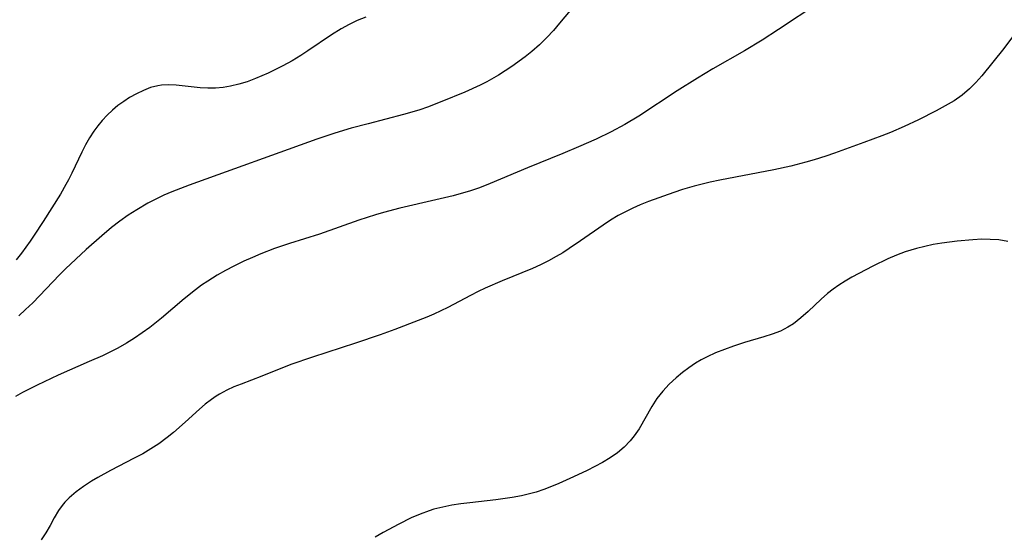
# Model space of a CAD drawing. Header units: metres. Extents: x 1073367 to 1082519, y 1569854 to 1574957.
# Tile 110 of 256: x 1074741 to 1074927, y 1572707 to 1572804. Entities that reach past the tile are written whole.
import ezdxf

# ---------------------------------------------------------------- set-up
doc = ezdxf.new("R2010")
doc.units = ezdxf.units.M
doc.layers.add('CGG_CurvaNivelLidar_v1', color=253, linetype='Continuous', lineweight=30)

msp = doc.modelspace()

# ---------------------------------------------------------------- linework, layer by layer
at = {"layer": 'CGG_CurvaNivelLidar_v1'}
for p, q in [((1074846.7301, 1572807.6045, 68), (1074843.4276, 1572803.6212, 68)), ((1074892.3926, 1572807.4616, 68.5), (1074884.816, 1572802.4518, 68.5)), ((1074806.7811, 1572804.7639, 67.5), (1074805.1897, 1572804.1165, 67.5)), ((1074803.6379, 1572803.3819, 67.5), (1074802.1353, 1572802.5543, 67.5)), ((1074805.1897, 1572804.1165, 67.5), (1074803.6379, 1572803.3819, 67.5)), ((1074843.4276, 1572803.6212, 68), (1074842.2559, 1572802.254, 68)), ((1074800.3333, 1572801.4033, 67.5), (1074795.8734, 1572798.3716, 67.5)), ((1074802.1353, 1572802.5543, 67.5), (1074800.3333, 1572801.4033, 67.5)), ((1074842.2559, 1572802.254, 68), (1074841.0413, 1572800.9318, 68)), ((1074884.816, 1572802.4518, 68.5), (1074881.6773, 1572800.4103, 68.5)), ((1074929.0374, 1572801.0553, 69), (1074927.3542, 1572798.8487, 69)), ((1074839.6358, 1572799.5562, 68), (1074838.1568, 1572798.2613, 68)), ((1074841.0413, 1572800.9318, 68), (1074839.6358, 1572799.5562, 68)), ((1074881.6773, 1572800.4103, 68.5), (1074878.3373, 1572798.3736, 68.5)), ((1074794.5516, 1572797.5157, 67.5), (1074792.8637, 1572796.5035, 67.5)), ((1074795.8734, 1572798.3716, 67.5), (1074794.5516, 1572797.5157, 67.5)), ((1074836.9146, 1572797.2727, 68), (1074834.4013, 1572795.4456, 68)), ((1074838.1568, 1572798.2613, 68), (1074836.9146, 1572797.2727, 68)), ((1074878.3373, 1572798.3736, 68.5), (1074872.3645, 1572794.9789, 68.5)), ((1074927.3542, 1572798.8487, 69), (1074923.2279, 1572793.6979, 69)), ((1074791.14, 1572795.5529, 67.5), (1074788.3678, 1572794.1762, 67.5)), ((1074792.8637, 1572796.5035, 67.5), (1074791.14, 1572795.5529, 67.5)), ((1074834.4013, 1572795.4456, 68), (1074833.1411, 1572794.5979, 68)), ((1074788.3678, 1572794.1762, 67.5), (1074785.9639, 1572793.145, 67.5)), ((1074831.8563, 1572793.7869, 68), (1074829.6478, 1572792.5321, 68)), ((1074833.1411, 1572794.5979, 68), (1074831.8563, 1572793.7869, 68)), ((1074872.3645, 1572794.9789, 68.5), (1074869.4787, 1572793.2613, 68.5)), ((1074923.2279, 1572793.6979, 69), (1074922.0868, 1572792.4122, 69)), ((1074767.4798, 1572791.795, 67.5), (1074766.1118, 1572791.4344, 67.5)), ((1074768.2043, 1572791.9138, 67.5), (1074767.4798, 1572791.795, 67.5)), ((1074769.5063, 1572791.9984, 67.5), (1074768.2043, 1572791.9138, 67.5)), ((1074770.9765, 1572791.9376, 67.5), (1074769.5063, 1572791.9984, 67.5)), ((1074775.482, 1572791.4086, 67.5), (1074770.9765, 1572791.9376, 67.5)), ((1074781.2147, 1572791.6893, 67.5), (1074779.8235, 1572791.4559, 67.5)), ((1074782.8106, 1572792.0766, 67.5), (1074781.2147, 1572791.6893, 67.5)), ((1074784.394, 1572792.5683, 67.5), (1074782.8106, 1572792.0766, 67.5)), ((1074785.9639, 1572793.145, 67.5), (1074784.394, 1572792.5683, 67.5)), ((1074828.4113, 1572791.9027, 68), (1074825.5354, 1572790.5843, 68)), ((1074829.6478, 1572792.5321, 68), (1074828.4113, 1572791.9027, 68)), ((1074869.4787, 1572793.2613, 68.5), (1074865.6117, 1572790.8133, 68.5)), ((1074922.0868, 1572792.4122, 69), (1074920.8797, 1572791.2049, 69)), ((1074763.4571, 1572790.2961, 67.5), (1074762.1736, 1572789.5649, 67.5)), ((1074764.7707, 1572790.9259, 67.5), (1074763.4571, 1572790.2961, 67.5)), ((1074766.1118, 1572791.4344, 67.5), (1074764.7707, 1572790.9259, 67.5)), ((1074776.951, 1572791.3169, 67.5), (1074775.482, 1572791.4086, 67.5)), ((1074778.4279, 1572791.329, 67.5), (1074776.951, 1572791.3169, 67.5)), ((1074779.8235, 1572791.4559, 67.5), (1074778.4279, 1572791.329, 67.5)), ((1074825.5354, 1572790.5843, 68), (1074821.1821, 1572788.8025, 68)), ((1074865.6117, 1572790.8133, 68.5), (1074858.4026, 1572786.0647, 68.5)), ((1074919.483, 1572790.0163, 69), (1074917.991, 1572788.958, 69)), ((1074920.8797, 1572791.2049, 69), (1074919.483, 1572790.0163, 69)), ((1074759.9597, 1572788.0322, 67.5), (1074758.9125, 1572787.1665, 67.5)), ((1074761.0494, 1572788.8319, 67.5), (1074759.9597, 1572788.0322, 67.5)), ((1074762.1736, 1572789.5649, 67.5), (1074761.0494, 1572788.8319, 67.5)), ((1074821.1821, 1572788.8025, 68), (1074818.4368, 1572787.7603, 68)), ((1074916.8847, 1572788.2912, 69), (1074914.5845, 1572787.0687, 69)), ((1074917.991, 1572788.958, 69), (1074916.8847, 1572788.2912, 69)), ((1074757.922, 1572786.2383, 67.5), (1074756.9902, 1572785.2439, 67.5)), ((1074758.9125, 1572787.1665, 67.5), (1074757.922, 1572786.2383, 67.5)), ((1074813.9433, 1572786.3542, 68), (1074807.25, 1572784.6282, 68)), ((1074815.5275, 1572786.8031, 68), (1074813.9433, 1572786.3542, 68)), ((1074816.9887, 1572787.2622, 68), (1074815.5275, 1572786.8031, 68)), ((1074818.4368, 1572787.7603, 68), (1074816.9887, 1572787.2622, 68)), ((1074858.4026, 1572786.0647, 68.5), (1074855.7829, 1572784.4846, 68.5)), ((1074914.5845, 1572787.0687, 69), (1074911.2209, 1572785.3681, 69)), ((1074756.1713, 1572784.2459, 67.5), (1074755.4102, 1572783.1955, 67.5)), ((1074756.9902, 1572785.2439, 67.5), (1074756.1713, 1572784.2459, 67.5)), ((1074807.25, 1572784.6282, 68), (1074804.0319, 1572783.7483, 68)), ((1074855.7829, 1572784.4846, 68.5), (1074853.1778, 1572783.0906, 68.5)), ((1074911.2209, 1572785.3681, 69), (1074908.5665, 1572784.106, 69)), ((1074755.4102, 1572783.1955, 67.5), (1074754.5984, 1572781.9228, 67.5)), ((1074800.963, 1572782.8359, 68), (1074797.5361, 1572781.7126, 68)), ((1074804.0319, 1572783.7483, 68), (1074800.963, 1572782.8359, 68)), ((1074853.1778, 1572783.0906, 68.5), (1074850.3056, 1572781.7048, 68.5)), ((1074905.9831, 1572782.9859, 69), (1074904.3057, 1572782.3159, 69)), ((1074908.5665, 1572784.106, 69), (1074905.9831, 1572782.9859, 69)), ((1074753.8501, 1572780.6021, 67.5), (1074753.155, 1572779.2454, 67.5)), ((1074754.5984, 1572781.9228, 67.5), (1074753.8501, 1572780.6021, 67.5)), ((1074797.5361, 1572781.7126, 68), (1074773.4441, 1572773.0253, 68)), ((1074850.3056, 1572781.7048, 68.5), (1074846.9809, 1572780.2265, 68.5)), ((1074900.9134, 1572781.0399, 69), (1074895.3567, 1572779.0303, 69)), ((1074904.3057, 1572782.3159, 69), (1074900.9134, 1572781.0399, 69)), ((1074753.155, 1572779.2454, 67.5), (1074751.2649, 1572775.242, 67.5)), ((1074844.0366, 1572779.006, 68.5), (1074837.3391, 1572776.3088, 68.5)), ((1074846.9809, 1572780.2265, 68.5), (1074844.0366, 1572779.006, 68.5)), ((1074895.3567, 1572779.0303, 69), (1074893.7069, 1572778.4673, 69)), ((1074889.9797, 1572777.3361, 69), (1074887.1204, 1572776.6107, 69)), ((1074891.5263, 1572777.7818, 69), (1074889.9797, 1572777.3361, 69)), ((1074893.7069, 1572778.4673, 69), (1074891.5263, 1572777.7818, 69)), ((1074751.2649, 1572775.242, 67.5), (1074750.6401, 1572774.0042, 67.5)), ((1074837.3391, 1572776.3088, 68.5), (1074830.331, 1572773.2913, 68.5)), ((1074883.9386, 1572775.9284, 69), (1074873.715, 1572773.9738, 69)), ((1074887.1204, 1572776.6107, 69), (1074883.9386, 1572775.9284, 69)), ((1074750.1508, 1572773.1, 67.5), (1074749.085, 1572771.2828, 67.5)), ((1074750.6401, 1572774.0042, 67.5), (1074750.1508, 1572773.1, 67.5)), ((1074830.331, 1572773.2913, 68.5), (1074828.2991, 1572772.5198, 68.5)), ((1074871.8996, 1572773.5914, 69), (1074868.8488, 1572772.8442, 69)), ((1074873.715, 1572773.9738, 69), (1074871.8996, 1572773.5914, 69)), ((1074749.085, 1572771.2828, 67.5), (1074745.8583, 1572766.1438, 67.5)), ((1074770.1527, 1572771.7378, 68), (1074768.6515, 1572771.0866, 68)), ((1074773.4441, 1572773.0253, 68), (1074770.1527, 1572771.7378, 68)), ((1074826.5732, 1572771.9477, 68.5), (1074823.287, 1572770.998, 68.5)), ((1074828.2991, 1572772.5198, 68.5), (1074826.5732, 1572771.9477, 68.5)), ((1074865.0284, 1572771.6366, 69), (1074860.223, 1572769.8897, 69)), ((1074866.668, 1572772.1888, 69), (1074865.0284, 1572771.6366, 69)), ((1074868.8488, 1572772.8442, 69), (1074866.668, 1572772.1888, 69)), ((1074765.631, 1572769.5792, 68), (1074763.5202, 1572768.3583, 68)), ((1074767.1271, 1572770.3598, 68), (1074765.631, 1572769.5792, 68)), ((1074768.6515, 1572771.0866, 68), (1074767.1271, 1572770.3598, 68)), ((1074820.0674, 1572770.2072, 68.5), (1074813.2204, 1572768.6352, 68.5)), ((1074823.287, 1572770.998, 68.5), (1074820.0674, 1572770.2072, 68.5)), ((1074860.223, 1572769.8897, 69), (1074858.6811, 1572769.2823, 69)), ((1074763.5202, 1572768.3583, 68), (1074761.8896, 1572767.3055, 68)), ((1074810.1407, 1572767.8367, 68.5), (1074808.613, 1572767.3968, 68.5)), ((1074813.2204, 1572768.6352, 68.5), (1074810.1407, 1572767.8367, 68.5)), ((1074855.8625, 1572767.9799, 69), (1074854.4961, 1572767.241, 69)), ((1074857.2587, 1572768.6595, 69), (1074855.8625, 1572767.9799, 69)), ((1074858.6811, 1572769.2823, 69), (1074857.2587, 1572768.6595, 69)), ((1074745.8583, 1572766.1438, 67.5), (1074744.1454, 1572763.5366, 67.5)), ((1074760.3042, 1572766.1858, 68), (1074758.7656, 1572765.0027, 68)), ((1074761.8896, 1572767.3055, 68), (1074760.3042, 1572766.1858, 68)), ((1074805.4683, 1572766.3785, 68.5), (1074798.0597, 1572763.7277, 68.5)), ((1074808.613, 1572767.3968, 68.5), (1074805.4683, 1572766.3785, 68.5)), ((1074853.0535, 1572766.3735, 69), (1074851.6409, 1572765.4522, 69)), ((1074854.4961, 1572767.241, 69), (1074853.0535, 1572766.3735, 69)), ((1074758.7656, 1572765.0027, 68), (1074756.9045, 1572763.4507, 68)), ((1074851.6409, 1572765.4522, 69), (1074847.3834, 1572762.4717, 69)), ((1074743.3623, 1572762.3992, 67.5), (1074741.7292, 1572760.1751, 67.5)), ((1074744.1454, 1572763.5366, 67.5), (1074743.3623, 1572762.3992, 67.5)), ((1074756.9045, 1572763.4507, 68), (1074753.9718, 1572760.8467, 68)), ((1074792.4074, 1572761.9445, 68.5), (1074789.5686, 1572761.0059, 68.5)), ((1074798.0597, 1572763.7277, 68.5), (1074792.4074, 1572761.9445, 68.5)), ((1074847.3834, 1572762.4717, 69), (1074845.2233, 1572761.006, 69)), ((1074915.6401, 1572762.0505, 69.5), (1074914.0406, 1572761.7654, 69.5)), ((1074918.5391, 1572762.4422, 69.5), (1074915.6401, 1572762.0505, 69.5)), ((1074921.5368, 1572762.6913, 69.5), (1074918.5391, 1572762.4422, 69.5)), ((1074923.1854, 1572762.7636, 69.5), (1074921.5368, 1572762.6913, 69.5)), ((1074924.817, 1572762.7606, 69.5), (1074923.1854, 1572762.7636, 69.5)), ((1074926.4242, 1572762.6515, 69.5), (1074924.817, 1572762.7606, 69.5)), ((1074928.0992, 1572762.3783, 69.5), (1074926.4242, 1572762.6515, 69.5)), ((1074741.7292, 1572760.1751, 67.5), (1074740.7189, 1572758.9091, 67.5)), ((1074753.9718, 1572760.8467, 68), (1074750.0872, 1572757.2105, 68)), ((1074786.9833, 1572760.0249, 68.5), (1074785.3724, 1572759.3423, 68.5)), ((1074789.5686, 1572761.0059, 68.5), (1074786.9833, 1572760.0249, 68.5)), ((1074844.0125, 1572760.2317, 69), (1074842.7806, 1572759.4931, 69)), ((1074845.2233, 1572761.006, 69), (1074844.0125, 1572760.2317, 69)), ((1074908.7483, 1572760.3732, 69.5), (1074907.0906, 1572759.7458, 69.5)), ((1074910.8754, 1572761.032, 69.5), (1074908.7483, 1572760.3732, 69.5)), ((1074912.4506, 1572761.4283, 69.5), (1074910.8754, 1572761.032, 69.5)), ((1074914.0406, 1572761.7654, 69.5), (1074912.4506, 1572761.4283, 69.5)), ((1074783.7802, 1572758.6186, 68.5), (1074781.8553, 1572757.6792, 68.5)), ((1074785.3724, 1572759.3423, 68.5), (1074783.7802, 1572758.6186, 68.5)), ((1074841.3179, 1572758.6898, 69), (1074839.8251, 1572757.9426, 69)), ((1074842.7806, 1572759.4931, 69), (1074841.3179, 1572758.6898, 69)), ((1074905.4603, 1572759.0468, 69.5), (1074902.602, 1572757.6864, 69.5)), ((1074907.0906, 1572759.7458, 69.5), (1074905.4603, 1572759.0468, 69.5)), ((1074750.0872, 1572757.2105, 68), (1074748.9001, 1572756.0275, 68)), ((1074780.267, 1572756.8448, 68.5), (1074778.7078, 1572755.9619, 68.5)), ((1074781.8553, 1572757.6792, 68.5), (1074780.267, 1572756.8448, 68.5)), ((1074838.3068, 1572757.247, 69), (1074832.5515, 1572754.8944, 69)), ((1074839.8251, 1572757.9426, 69), (1074838.3068, 1572757.247, 69)), ((1074899.9619, 1572756.3072, 69.5), (1074898.6725, 1572755.5863, 69.5)), ((1074902.602, 1572757.6864, 69.5), (1074899.9619, 1572756.3072, 69.5)), ((1074748.9001, 1572756.0275, 68), (1074745.1549, 1572752.0953, 68)), ((1074776.9663, 1572754.8784, 68.5), (1074775.781, 1572754.0671, 68.5)), ((1074778.7078, 1572755.9619, 68.5), (1074776.9663, 1572754.8784, 68.5)), ((1074832.5515, 1572754.8944, 69), (1074829.3549, 1572753.5141, 69)), ((1074897.3762, 1572754.8221, 69.5), (1074896.2239, 1572754.0983, 69.5)), ((1074898.6725, 1572755.5863, 69.5), (1074897.3762, 1572754.8221, 69.5)), ((1074774.6212, 1572753.2179, 68.5), (1074772.4501, 1572751.5046, 68.5)), ((1074775.781, 1572754.0671, 68.5), (1074774.6212, 1572753.2179, 68.5)), ((1074828.0455, 1572752.8865, 69), (1074826.6072, 1572752.1457, 69)), ((1074829.3549, 1572753.5141, 69), (1074828.0455, 1572752.8865, 69)), ((1074895.1116, 1572753.3382, 69.5), (1074894.0508, 1572752.528, 69.5)), ((1074896.2239, 1572754.0983, 69.5), (1074895.1116, 1572753.3382, 69.5)), ((1074743.8537, 1572750.7641, 68), (1074742.5205, 1572749.4674, 68)), ((1074745.1549, 1572752.0953, 68), (1074743.8537, 1572750.7641, 68)), ((1074772.4501, 1572751.5046, 68.5), (1074768.1999, 1572747.8805, 68.5)), ((1074826.6072, 1572752.1457, 69), (1074822.3177, 1572749.8635, 69)), ((1074892.8333, 1572751.4623, 69.5), (1074890.367, 1572749.0993, 69.5)), ((1074894.0508, 1572752.528, 69.5), (1074892.8333, 1572751.4623, 69.5)), ((1074742.5205, 1572749.4674, 68), (1074741.2124, 1572748.2801, 68)), ((1074822.3177, 1572749.8635, 69), (1074819.6668, 1572748.6035, 69)), ((1074890.367, 1572749.0993, 69.5), (1074889.0395, 1572747.9026, 69.5)), ((1074768.1999, 1572747.8805, 68.5), (1074765.9729, 1572746.1052, 68.5)), ((1074816.7171, 1572747.3864, 69), (1074812.3095, 1572745.7234, 69)), ((1074818.3165, 1572748.0239, 69), (1074816.7171, 1572747.3864, 69)), ((1074819.6668, 1572748.6035, 69), (1074818.3165, 1572748.0239, 69)), ((1074889.0395, 1572747.9026, 69.5), (1074887.6461, 1572746.8151, 69.5)), ((1074765.9729, 1572746.1052, 68.5), (1074764.5658, 1572745.0659, 68.5)), ((1074812.3095, 1572745.7234, 69), (1074809.4971, 1572744.6984, 69)), ((1074885.1385, 1572745.419, 69.5), (1074883.6143, 1572744.8297, 69.5)), ((1074886.5818, 1572746.1357, 69.5), (1074885.1385, 1572745.419, 69.5)), ((1074887.6461, 1572746.8151, 69.5), (1074886.5818, 1572746.1357, 69.5)), ((1074763.123, 1572744.0798, 68.5), (1074761.553, 1572743.1093, 68.5)), ((1074764.5658, 1572745.0659, 68.5), (1074763.123, 1572744.0798, 68.5)), ((1074809.4971, 1572744.6984, 69), (1074804.8853, 1572743.1289, 69)), ((1074882.0331, 1572744.3204, 69.5), (1074878.3546, 1572743.2419, 69.5)), ((1074883.6143, 1572744.8297, 69.5), (1074882.0331, 1572744.3204, 69.5)), ((1074759.9419, 1572742.204, 68.5), (1074758.3061, 1572741.3604, 68.5)), ((1074761.553, 1572743.1093, 68.5), (1074759.9419, 1572742.204, 68.5)), ((1074804.8853, 1572743.1289, 69), (1074796.711, 1572740.4862, 69)), ((1074874.5753, 1572741.9476, 69.5), (1074872.9134, 1572741.2773, 69.5)), ((1074876.2631, 1572742.5601, 69.5), (1074874.5753, 1572741.9476, 69.5)), ((1074878.3546, 1572743.2419, 69.5), (1074876.2631, 1572742.5601, 69.5)), ((1074754.5448, 1572739.6395, 68.5), (1074748.6664, 1572737.1048, 68.5)), ((1074757.0642, 1572740.7656, 68.5), (1074754.5448, 1572739.6395, 68.5)), ((1074758.3061, 1572741.3604, 68.5), (1074757.0642, 1572740.7656, 68.5)), ((1074796.711, 1572740.4862, 69), (1074792.659, 1572739.0733, 69)), ((1074870.1739, 1572739.9667, 69.5), (1074869.0933, 1572739.3416, 69.5)), ((1074871.2907, 1572740.5393, 69.5), (1074870.1739, 1572739.9667, 69.5)), ((1074872.9134, 1572741.2773, 69.5), (1074871.2907, 1572740.5393, 69.5)), ((1074792.659, 1572739.0733, 69), (1074787.1487, 1572736.8699, 69)), ((1074867.8348, 1572738.4988, 69.5), (1074866.6339, 1572737.5814, 69.5)), ((1074869.0933, 1572739.3416, 69.5), (1074867.8348, 1572738.4988, 69.5)), ((1074748.6664, 1572737.1048, 68.5), (1074744.6871, 1572735.2144, 68.5)), ((1074787.1487, 1572736.8699, 69), (1074783.2303, 1572735.389, 69)), ((1074865.4834, 1572736.6081, 69.5), (1074864.1487, 1572735.363, 69.5)), ((1074866.6339, 1572737.5814, 69.5), (1074865.4834, 1572736.6081, 69.5)), ((1074744.6871, 1572735.2144, 68.5), (1074741.9486, 1572733.8136, 68.5)), ((1074780.5611, 1572734.2526, 69), (1074779.1664, 1572733.5096, 69)), ((1074781.8795, 1572734.8468, 69), (1074780.5611, 1572734.2526, 69)), ((1074783.2303, 1572735.389, 69), (1074781.8795, 1572734.8468, 69)), ((1074862.9099, 1572734.0465, 69.5), (1074861.8014, 1572732.6413, 69.5)), ((1074864.1487, 1572735.363, 69.5), (1074862.9099, 1572734.0465, 69.5)), ((1074741.9486, 1572733.8136, 68.5), (1074740.6007, 1572733.0752, 68.5)), ((1074777.6174, 1572732.4978, 69), (1074776.4794, 1572731.618, 69)), ((1074778.5105, 1572733.1063, 69), (1074777.6174, 1572732.4978, 69)), ((1074779.1664, 1572733.5096, 69), (1074778.5105, 1572733.1063, 69)), ((1074861.8014, 1572732.6413, 69.5), (1074860.8648, 1572731.1811, 69.5)), ((1074775.3798, 1572730.6758, 69), (1074772.695, 1572728.2088, 69)), ((1074776.4794, 1572731.618, 69), (1074775.3798, 1572730.6758, 69)), ((1074860.8648, 1572731.1811, 69.5), (1074858.4334, 1572726.9398, 69.5)), ((1074772.695, 1572728.2088, 69), (1074770.4493, 1572726.2238, 69)), ((1074858.4334, 1572726.9398, 69.5), (1074857.5401, 1572725.5977, 69.5)), ((1074769.2846, 1572725.2771, 69), (1074767.6929, 1572724.1094, 69)), ((1074770.4493, 1572726.2238, 69), (1074769.2846, 1572725.2771, 69)), ((1074857.5401, 1572725.5977, 69.5), (1074856.7854, 1572724.6413, 69.5)), ((1074766.1895, 1572723.1398, 69), (1074764.6403, 1572722.2331, 69)), ((1074767.6929, 1572724.1094, 69), (1074766.1895, 1572723.1398, 69)), ((1074855.6371, 1572723.4684, 69.5), (1074854.3573, 1572722.4105, 69.5)), ((1074856.7854, 1572724.6413, 69.5), (1074855.6371, 1572723.4684, 69.5)), ((1074763.0606, 1572721.3702, 69), (1074758.5525, 1572719.0287, 69)), ((1074764.6403, 1572722.2331, 69), (1074763.0606, 1572721.3702, 69)), ((1074852.9747, 1572721.448, 69.5), (1074851.5113, 1572720.5681, 69.5)), ((1074854.3573, 1572722.4105, 69.5), (1074852.9747, 1572721.448, 69.5)), ((1074848.6191, 1572719.0826, 69.5), (1074846.0279, 1572717.851, 69.5)), ((1074850.0834, 1572719.8075, 69.5), (1074848.6191, 1572719.0826, 69.5)), ((1074851.5113, 1572720.5681, 69.5), (1074850.0834, 1572719.8075, 69.5)), ((1074756.1439, 1572717.708, 69), (1074754.9778, 1572717.0173, 69)), ((1074758.5525, 1572719.0287, 69), (1074756.1439, 1572717.708, 69)), ((1074846.0279, 1572717.851, 69.5), (1074843.312, 1572716.6217, 69.5)), ((1074753.4783, 1572716.0518, 69), (1074752.0651, 1572715.0254, 69)), ((1074754.9778, 1572717.0173, 69), (1074753.4783, 1572716.0518, 69)), ((1074840.4633, 1572715.4691, 69.5), (1074839.0121, 1572714.9772, 69.5)), ((1074841.8949, 1572716.0233, 69.5), (1074840.4633, 1572715.4691, 69.5)), ((1074843.312, 1572716.6217, 69.5), (1074841.8949, 1572716.0233, 69.5)), ((1074750.7664, 1572713.9222, 69), (1074749.9434, 1572713.092, 69)), ((1074752.0651, 1572715.0254, 69), (1074750.7664, 1572713.9222, 69)), ((1074831.3587, 1572713.5419, 69.5), (1074826.4837, 1572712.9767, 69.5)), ((1074834.4625, 1572713.9616, 69.5), (1074831.3587, 1572713.5419, 69.5)), ((1074836.2332, 1572714.2776, 69.5), (1074834.4625, 1572713.9616, 69.5)), ((1074838.2723, 1572714.7597, 69.5), (1074836.2332, 1572714.2776, 69.5)), ((1074839.0121, 1572714.9772, 69.5), (1074838.2723, 1572714.7597, 69.5)), ((1074749.3987, 1572712.4515, 69), (1074748.7191, 1572711.5032, 69)), ((1074749.9434, 1572713.092, 69), (1074749.3987, 1572712.4515, 69)), ((1074819.6704, 1572711.7216, 69.5), (1074818.8026, 1572711.4555, 69.5)), ((1074821.3396, 1572712.1414, 69.5), (1074819.6704, 1572711.7216, 69.5)), ((1074823.0366, 1572712.4747, 69.5), (1074821.3396, 1572712.1414, 69.5)), ((1074824.7535, 1572712.7464, 69.5), (1074823.0366, 1572712.4747, 69.5)), ((1074826.4837, 1572712.9767, 69.5), (1074824.7535, 1572712.7464, 69.5)), ((1074747.894, 1572710.0932, 69), (1074747.143, 1572708.659, 69)), ((1074748.7191, 1572711.5032, 69), (1074747.894, 1572710.0932, 69)), ((1074815.3924, 1572710.0844, 69.5), (1074813.0752, 1572708.9416, 69.5)), ((1074817.08, 1572710.8211, 69.5), (1074815.3924, 1572710.0844, 69.5)), ((1074818.8026, 1572711.4555, 69.5), (1074817.08, 1572710.8211, 69.5)), ((1074747.143, 1572708.659, 69), (1074746.3656, 1572707.2621, 69)), ((1074813.0752, 1572708.9416, 69.5), (1074810.0565, 1572707.3124, 69.5)), ((1074746.3656, 1572707.2621, 69), (1074745.4596, 1572705.9662, 69)), ((1074810.0565, 1572707.3124, 69.5), (1074808.5711, 1572706.4501, 69.5))]:
    msp.add_line(p, q, dxfattribs=at)

doc.saveas('drawing.dxf')
